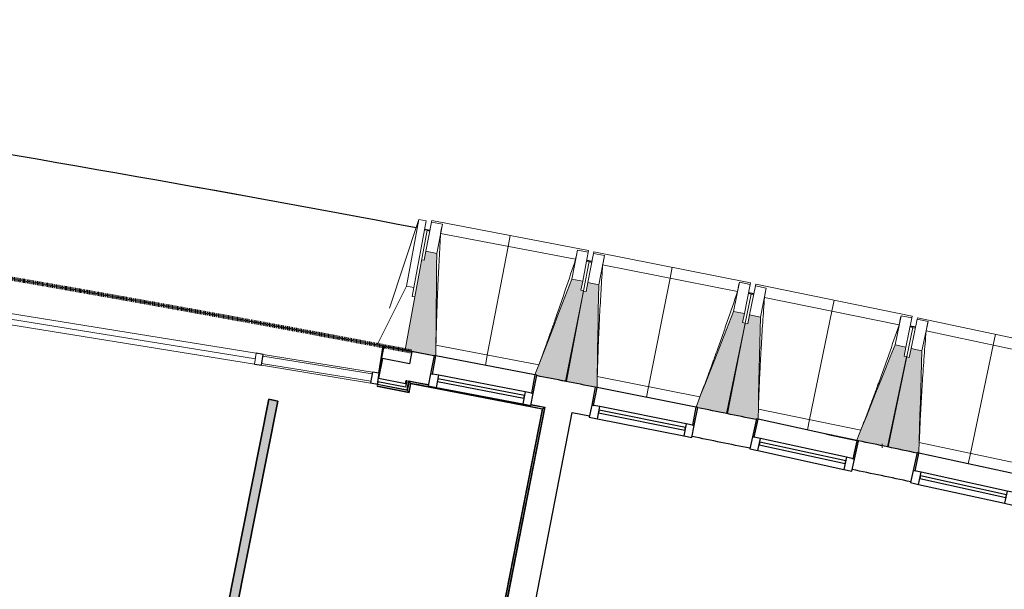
# Model space of a CAD drawing. Header units: millimetres. Extents: x 1909 to 61055, y -36590 to 14615.
# Tile 39 of 42: x 41885 to 47255, y -17816 to -14713. Entities that reach past the tile are written whole.
import ezdxf

# ---------------------------------------------------------------- set-up
doc = ezdxf.new("R2010")
doc.units = ezdxf.units.MM
doc.linetypes.add('Tiret', pattern=[2.5, 1.25, -1.25])
doc.layers.add('A-AREA', color=4, linetype='Tiret', lineweight=100, true_color=0x00ffff)
for name, color, linetype, lineweight in [('A-COLS', 7, 'Continuous', 18), ('A-DETL-GENF', 7, 'Continuous', 18), ('A-DOOR', 7, 'Continuous', 25), ('A-FLOR', 7, 'Continuous', 25), ('A-FLOR-HRAL', 7, 'Continuous', 18), ('A-GENM', 7, 'Continuous', 18), ('A-GLAZ', 7, 'Continuous', 25), ('A-GLAZ-CURT', 7, 'Continuous', 18), ('A-GLAZ-CWMG', 7, 'Continuous', 18), ('A-WALL', 7, 'Continuous', 25), ('CDC ELE', 7, 'Continuous', 18), ('I-WALL', 7, 'Continuous', 25), ('S-BEAM', 7, 'Continuous', 18)]:
    doc.layers.add(name, color=color, linetype=linetype, lineweight=lineweight)

# ---------------------------------------------------------------- blocks, each defined once
blk = doc.blocks.new('Panneau système - Vitré-441912-2021_015_1111_DCE_1_50_N0 FINI_SSI_GEN')
at = {"layer": 'A-GLAZ-CURT'}
for p, q in [((301.8, 20), (-301.8, 20)), ((-301.8, 20), (-301.8, -20)), ((301.8, -20), (301.8, 20)), ((-301.8, -20), (301.8, -20))]:
    blk.add_line(p, q, dxfattribs=at)
blk = doc.blocks.new('Meneau rectangulaire - AWS60_60x70-441910-2021_015_1111_DCE_1_50_N0 FINI_SSI_GEN')
at = {"layer": 'A-GLAZ-CWMG'}
for p, q in [((4150.1, -16632.7), (3554.2, -16536.4)), ((4140.5, -16692), (3544.6, -16595.6))]:
    blk.add_line(p, q, dxfattribs=at)
blk = doc.blocks.new('Meneau rectangulaire - AWS60_60x38-368963-2021_015_1111_DCE_1_50_N0 FINI_SSI_GEN')
at = {"layer": 'A-GLAZ-CWMG', "lineweight": 25}
for p, q in [((0, 30), (-38, 30)), ((-38, 30), (-38, -30)), ((-38, -30), (0, -30))]:
    blk.add_line(p, q, dxfattribs=at)
blk = doc.blocks.new('Meneau rectangulaire - AWS60_60x38-368964-2021_015_1111_DCE_1_50_N0 FINI_SSI_GEN')
at = {"layer": 'A-GLAZ-CWMG', "lineweight": 25}
for p, q in [((-38, 30), (0, 30)), ((-38, -30), (-38, 30)), ((0, 30), (0, -30)), ((0, -30), (-38, -30))]:
    blk.add_line(p, q, dxfattribs=at)
blk = doc.blocks.new('12_CORNIERE HABILLAGE - 12_CORNIERE HABILLAGE-370872-2021_015_1111_DCE_1_50_N0 FINI_SSI_GEN')
at = {"layer": 'A-GENM', "color": 8, "true_color": 0x808080}
for p, q in [((3442.1, 150.4), (3442.1, 0)), ((3444.1, 0), (3444.1, 150.4)), ((3442.1, 0), (3444.1, 0))]:
    blk.add_line(p, q, dxfattribs=at)
blk = doc.blocks.new('XXX_VIDE FENETRE - 550-377501-2021_015_1111_DCE_1_50_N0 FINI_SSI_GEN')
at = {"layer": 'A-GLAZ'}
for p, q in [((-285, 0), (-285, -100)), ((-275, 0), (-285, 0)), ((275, 0), (-275, 0)), ((-275, -100), (-275, 0)), ((285, 0), (275, 0)), ((275, 0), (275, -100)), ((285, -100), (285, 0)), ((-285, -100), (-275, -100)), ((-240, -100), (-285, -100)), ((-285, -100), (-285, -167.5)), ((-240, -167.5), (-240, -100)), ((240, -100), (-240, -100)), ((240, -100), (240, -167.5)), ((285, -100), (240, -100)), ((275, -100), (285, -100)), ((285, -167.5), (285, -100)), ((-285, -167.5), (-240, -167.5)), ((-240, -167.5), (240, -167.5)), ((240, -167.5), (285, -167.5))]:
    blk.add_line(p, q, dxfattribs=at)
at = {"layer": 'A-GLAZ', "color": 173, "true_color": 0x5c63b1}
for p, q in [((240, -120), (-240, -120)), ((-240, -120), (-240, -135)), ((-240, -135), (240, -135)), ((240, -135), (240, -120))]:
    blk.add_line(p, q, dxfattribs=at)
blk = doc.blocks.new('51_2V_PV_MV_XX_XX - Type 1-413066-2021_015_1111_DCE_1_50_N0 FINI_SSI_GEN')
at = {"layer": 'A-DOOR', "lineweight": 18, "true_color": 0x808080}
blk.add_hatch(color=8, dxfattribs=at).paths.add_polyline_path([(-927.7, 34), (-927.7, 34), (-878.2, 34)])
at = {"layer": 'A-DETL-GENF'}
for p, q in [((-1001.7, 34), (-1001.7, 94)), ((-1001.7, 94), (1001.7, 94)), ((1001.7, 64), (-1001.7, 64)), ((1001.7, 94), (1001.7, 34)), ((1001.7, 34), (-1001.7, 34))]:
    blk.add_line(p, q, dxfattribs=at)
blk = doc.blocks.new('Garde-corps - Garde-corps-512326-2021_015_1111_DCE_1_50_N0 FINI_SSI_GEN')
at = {"layer": 'A-FLOR-HRAL'}
for p, q in [((4342.2, -16733.6), (4351.7, -16684)), ((4347.9, -16742), (4357.3, -16692.3)), ((4349.3, -16744), (4358.7, -16694.4)), ((4350.6, -16746), (4360, -16696.3)), ((4351.7, -16684), (4455.2, -16704)), ((4351.7, -16684), (4361.5, -16685.9)), ((4360, -16696.3), (5075.3, -16834.5)), ((4175.7, -16709.7), (4175.4, -16711.3)), ((4175.4, -16711.3), (4350.6, -16746)), ((4175.7, -16709.7), (4176, -16708)), ((4175.7, -16709.7), (4349.3, -16744)), ((4176, -16708), (4177.4, -16701)), ((4176, -16708), (4347.9, -16742)), ((4178, -16698), (4177.4, -16701)), ((4177.4, -16701), (4342.2, -16733.6)), ((4347.9, -16742), (4342.2, -16733.6)), ((5075.3, -16834.5), (4833.2, -18069.1)), ((5077.3, -16833.2), (4834.6, -18071.1)), ((5079.3, -16831.8), (4835.9, -18073.1)), ((5087.7, -16826.2), (4841.5, -18081.5)), ((5014.9, -16812.1), (5087.7, -16826.2)), ((5077.8, -16824.3), (5087.7, -16826.2)), ((3922.5, -17889), (3699.7, -19015.7)), ((3923.8, -17890.9), (3701.3, -19016)), ((3925.2, -17893), (3703, -19016.3)), ((4833.2, -18069.1), (3922.5, -17889)), ((4834.6, -18071.1), (3923.8, -17890.9)), ((4835.9, -18073.1), (3925.2, -17893)), ((3925.2, -17893), (3927.6, -17896.6)), ((4841.5, -18081.5), (3975.9, -17910.3)), ((3921.9, -17946.5), (3710, -19017.7)), ((4835.9, -18073.1), (4841.5, -18081.5)), ((3699.7, -19015.7), (3701.3, -19016)), ((3703, -19016.3), (3701.3, -19016)), ((3710, -19017.7), (3703, -19016.3)), ((3710, -19017.7), (3712.9, -19018.3))]:
    blk.add_line(p, q, dxfattribs=at)
at = {"layer": 'A-FLOR-HRAL', "flags": 128}
for points in [[(4357.3, -16692.3), (4354.5, -16688.2), (4351.7, -16684)], [(5075.3, -16834.5), (5075.3, -16834.5), (5075.4, -16834.4), (5075.6, -16834.3), (5075.8, -16834.2), (5076.1, -16834), (5076.3, -16833.9), (5076.6, -16833.7), (5076.8, -16833.5), (5077, -16833.4), (5077.3, -16833.2)], [(5079.3, -16831.8), (5083.5, -16829), (5087.7, -16826.2)], [(5087.7, -16826.2), (5087.8, -16826.1), (5088.1, -16825.9), (5088.6, -16825.6), (5089.2, -16825.2), (5089.8, -16824.7), (5090.5, -16824.3), (5091.2, -16823.9)]]:
    blk.add_lwpolyline(points, dxfattribs=at)
at = {"layer": 'A-FLOR-HRAL'}
for radius, start, end in [(137273, 78.911, 79.217912), (137271.2, 78.911727, 79.217185)]:
    blk.add_arc((-21322.9, -151541.9), radius, start, end, dxfattribs=at)
for points, knots in [([(4351.7, -16684), (4351.7, -16684), (4351.7, -16684), (4351.6, -16683.9), (4351.6, -16683.9), (4351.5, -16683.8), (4351.5, -16683.7), (4351.4, -16683.6), (4351.4, -16683.5), (4351.3, -16683.4), (4351.2, -16683.3), (4351.1, -16683.2), (4351, -16683), (4350.9, -16682.9), (4350.8, -16682.8), (4350.7, -16682.6), (4350.6, -16682.5), (4350.5, -16682.3), (4350.4, -16682.1), (4350.1, -16681.7), (4349.7, -16681.2), (4349.4, -16680.7), (4349.3, -16680.5)], [0, 0, 0, 0, 0.071429, 0.107143, 0.142857, 0.178571, 0.214286, 0.25, 0.285714, 0.321429, 0.357143, 0.392857, 0.428571, 0.464286, 0.5, 0.535714, 0.571429, 0.607143, 0.642857, 0.714286, 0.857143, 1, 1, 1, 1]), ([(4360, -16696.3), (4360, -16696.3), (4360, -16696.3), (4360, -16696.2), (4359.9, -16696.1), (4359.8, -16695.9), (4359.7, -16695.8), (4359.5, -16695.6), (4359.4, -16695.3), (4359.2, -16695.1), (4359.1, -16694.9), (4358.9, -16694.6), (4358.8, -16694.5), (4358.7, -16694.4)], [0.075, 0.075, 0.075, 0.075, 0.15, 0.2125, 0.275, 0.35, 0.425, 0.5, 0.6, 0.7, 0.775, 0.85, 1, 1, 1, 1]), ([(4342.2, -16733.6), (4342.2, -16733.6), (4342.2, -16733.5), (4342.1, -16733.3), (4341.9, -16733.1), (4341.8, -16732.9), (4341.6, -16732.7), (4341.5, -16732.5), (4341.3, -16732.2), (4341.1, -16731.9), (4340.9, -16731.6), (4340.7, -16731.3), (4340.4, -16730.8), (4340.1, -16730.4), (4339.9, -16730.1)], [0, 0, 0, 0, 0.166667, 0.25, 0.333333, 0.416667, 0.458333, 0.5, 0.583333, 0.666667, 0.708333, 0.75, 0.833333, 1, 1, 1, 1]), ([(4350.6, -16746), (4350.6, -16745.9), (4350.6, -16745.9), (4350.5, -16745.8), (4350.3, -16745.6), (4350.2, -16745.4), (4350.1, -16745.2), (4350, -16745.1), (4349.9, -16744.9), (4349.8, -16744.8), (4349.7, -16744.6), (4349.6, -16744.5), (4349.5, -16744.4), (4349.4, -16744.2), (4349.3, -16744.1), (4349.3, -16744)], [0.1, 0.1, 0.1, 0.1, 0.2, 0.3, 0.4, 0.475, 0.55, 0.6, 0.65, 0.7, 0.75, 0.8, 0.85, 0.9, 1, 1, 1, 1]), ([(3922.5, -17889), (3922.5, -17889), (3922.6, -17889), (3922.7, -17889.2), (3922.8, -17889.3), (3922.9, -17889.5), (3923, -17889.7), (3923.1, -17889.9), (3923.2, -17890), (3923.3, -17890.2), (3923.4, -17890.3), (3923.5, -17890.4), (3923.6, -17890.6), (3923.7, -17890.7), (3923.8, -17890.9), (3923.8, -17890.9)], [0.1, 0.1, 0.1, 0.1, 0.2, 0.3, 0.4, 0.475, 0.55, 0.6, 0.65, 0.7, 0.75, 0.8, 0.85, 0.9, 1, 1, 1, 1]), ([(4833.3, -18069.1), (4833.3, -18069.1), (4833.3, -18069.2), (4833.4, -18069.3), (4833.5, -18069.5), (4833.6, -18069.7), (4833.7, -18069.9), (4833.8, -18070), (4833.9, -18070.2), (4834, -18070.3), (4834.1, -18070.5), (4834.2, -18070.6), (4834.3, -18070.7), (4834.4, -18070.9), (4834.5, -18071), (4834.6, -18071.1)], [0.1, 0.1, 0.1, 0.1, 0.2, 0.3, 0.4, 0.475, 0.55, 0.6, 0.65, 0.7, 0.75, 0.8, 0.85, 0.9, 1, 1, 1, 1]), ([(4841.5, -18081.5), (4841.5, -18081.5), (4841.6, -18081.6), (4841.7, -18081.8), (4841.9, -18082), (4842, -18082.2), (4842.1, -18082.4), (4842.3, -18082.6), (4842.5, -18082.9), (4842.7, -18083.2), (4842.9, -18083.5), (4843.1, -18083.8), (4843.4, -18084.3), (4843.7, -18084.7), (4843.9, -18085)], [0, 0, 0, 0, 0.166667, 0.25, 0.333333, 0.416667, 0.458333, 0.5, 0.583333, 0.666667, 0.708333, 0.75, 0.833333, 1, 1, 1, 1])]:
    blk.add_open_spline(points, degree=3, knots=knots, dxfattribs=at)
blk = doc.blocks.new('B02_ARC_rvt-1-2021_015_1111_DCE_1_50_N0 FINI_SSI_GEN')
at = {"layer": 'A-AREA'}
for p, q in [((4209.5, -16491.1), (4364.9, -16520.6)), ((6925.5, -17033), (6931.3, -17034.2))]:
    blk.add_line(p, q, dxfattribs=at)
blk.add_arc((-21322.9, -151541.9), 137443.1, 79.294939, 82.165076, dxfattribs=at)
at = {"layer": 'A-FLOR'}
for p, q in [((4212.7, -16491.7), (4194.9, -16581.7)), ((4364.9, -16520.6), (4212.7, -16491.7)), ((6686.7, -16983.1), (6655.1, -16976.5))]:
    blk.add_line(p, q, dxfattribs=at)
at = {"layer": 'A-WALL'}
for p, q in [((4204.6, -16557.9), (4183.4, -16665.4)), ((4351.8, -16587), (4204.6, -16557.9)), ((4180.4, -16685.8), (4178, -16698)), ((4329.9, -16715.3), (4180.4, -16685.8)), ((4183.4, -16665.4), (4330.5, -16694.5)), ((4337, -16678.2), (4329.9, -16715.3)), ((4330.5, -16694.5), (4333.9, -16677.6)), ((4342.2, -16717.8), (4349.3, -16680.5)), ((4178, -16698), (4339.9, -16730.1)), ((4339.9, -16730.1), (4342.2, -16717.8))]:
    blk.add_line(p, q, dxfattribs=at)
at = {"layer": 'I-WALL'}
for p, q in [((4364.9, -16520.6), (4351.8, -16587)), ((4485.9, -16543.7), (4364.9, -16520.6)), ((4333.9, -16677.6), (4337, -16678.2)), ((5091.2, -16823.8), (4843.9, -18085)), ((4993, -18114.5), (5240.3, -16853.2)), ((6626, -16970.5), (6801.3, -17007)), ((6801.3, -17007), (6800.9, -17008.8))]:
    blk.add_line(p, q, dxfattribs=at)
at = {"layer": 'I-WALL', "flags": 128}
for points in [[(4349.3, -16680.5), (4402.6, -16690.7), (4455.8, -16700.8)], [(5015.5, -16809), (5053.3, -16816.4), (5091.2, -16823.8)], [(5240.3, -16853.2), (5287.2, -16862.4), (5334, -16871.7)]]:
    blk.add_lwpolyline(points, dxfattribs=at)
at = {"layer": 'I-WALL'}
for radius, start, end in [(137443.1, 78.803474, 78.939238), (137443.1, 78.430109, 78.565858), (137283.1, 78.430996, 78.565599), (137443.1, 78.05672, 78.192478), (137283.1, 78.057172, 78.193089)]:
    blk.add_arc((-21322.9, -151541.9), radius, start, end, dxfattribs=at)
at = {"layer": 'A-DOOR', "lineweight": 18, "rotation": 170.8152769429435}
blk.add_blockref('51_2V_PV_MV_XX_XX - Type 1-413066-2021_015_1111_DCE_1_50_N0 FINI_SSI_GEN', (2533.2, -16336.9), dxfattribs=at)
at = {"layer": 'A-FLOR-HRAL', "lineweight": 18}
blk.add_blockref('Garde-corps - Garde-corps-512326-2021_015_1111_DCE_1_50_N0 FINI_SSI_GEN', (0, 0), dxfattribs=at)
at = {"layer": 'A-GENM', "lineweight": 18, "rotation": 350.8152769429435}
blk.add_blockref('12_CORNIERE HABILLAGE - 12_CORNIERE HABILLAGE-370872-2021_015_1111_DCE_1_50_N0 FINI_SSI_GEN', (785.8, -16088.8), dxfattribs=at)
at = {"layer": 'A-GLAZ', "lineweight": 18}
for p, rotation in [((4766, -16596.6), 349.1609460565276), ((5644.8, -16769.4), 348.7878796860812), ((6522.5, -16947.9), 347.6686805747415), ((7399.1, -17132.1), 347.6686805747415)]:
    blk.add_blockref('XXX_VIDE FENETRE - 550-377501-2021_015_1111_DCE_1_50_N0 FINI_SSI_GEN', p, dxfattribs=dict(at, rotation=rotation))
at = {"layer": 'A-GLAZ-CURT', "lineweight": 18, "rotation": 350.8152769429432}
blk.add_blockref('Panneau système - Vitré-441912-2021_015_1111_DCE_1_50_N0 FINI_SSI_GEN', (3847.3, -16614.2), dxfattribs=at)
at = {"layer": 'A-GLAZ-CWMG', "lineweight": 18, "rotation": 170.8152769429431}
blk.add_blockref('Meneau rectangulaire - AWS60_60x38-368963-2021_015_1111_DCE_1_50_N0 FINI_SSI_GEN', (3511.9, -16559.9), dxfattribs=at)
at = {"layer": 'A-GLAZ-CWMG', "lineweight": 18}
blk.add_blockref('Meneau rectangulaire - AWS60_60x70-441910-2021_015_1111_DCE_1_50_N0 FINI_SSI_GEN', (0, 0), dxfattribs=at)
at = {"layer": 'A-GLAZ-CWMG', "lineweight": 18, "extrusion": (0, 0, -1), "rotation": 189.1847230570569}
blk.add_blockref('Meneau rectangulaire - AWS60_60x38-368964-2021_015_1111_DCE_1_50_N0 FINI_SSI_GEN', (-4182.8, -16668.4), dxfattribs=at)
blk = doc.blocks.new('20_MUR PREFA_01 - Type 1-3119337-2021_015_1111_DCE_1_50_N0 FINI_SSI_GEN')
at = {"layer": 'A-GENM'}
for p, q in [((0, 722.1), (0, 661.4)), ((0, 661.4), (0, 58.5)), ((0, 0.7), (0, 58.5))]:
    blk.add_line(p, q, dxfattribs=at)
blk = doc.blocks.new('26_POTEAU DROIT - MODULE_04-3160620-2021_015_1111_DCE_1_50_N0 FINI_SSI_GEN')
at = {"layer": 'A-COLS'}
for p, q in [((324.2, 208.1), (395, 713)), ((395, 713), (435, 713)), ((395, 713), (395, 344)), ((435, 713), (435, 344)), ((435, 663), (450, 663)), ((450, 663), (450, 294)), ((295, 0), (395, 344)), ((395, 344), (435, 344)), ((435, 344), (435, 294)), ((435, 294), (450, 294)), ((450, 294), (450, 0)), ((450, 0), (295, 0))]:
    blk.add_line(p, q, dxfattribs=at)
blk = doc.blocks.new('B02_DC_STR_rvt-1-2021_015_1111_DCE_1_50_N0 FINI_SSI_GEN')
at = {"layer": 'S-BEAM', "lineweight": 5, "true_color": 0x787878}
for points in [[(4495.7, -16544.9), (4501.1, -15985.7), (4442.2, -15974.4), (4432.8, -16023.5), (4419.1, -16020.9), (4328.4, -16511.9), (4324.1, -16511.2), (4323.9, -16512.7), (4485.9, -16543.7), (4486, -16543)], [(5207.8, -16681.9), (5302, -16189.9), (5287.3, -16187.1), (5296.7, -16138), (5237.7, -16126.7), (5036.2, -16648.3), (5045.9, -16650.2), (5045.9, -16650.9), (5182.6, -16677.1)], [(5374.9, -16715.9), (5384, -16156.8), (5325.1, -16145.1), (5315.4, -16194.1), (5300.7, -16191.2), (5203.3, -16682.6), (5365.1, -16714.7), (5365.2, -16714)], [(6086.1, -16857.6), (6183.5, -16366.2), (6168.8, -16363.3), (6178.5, -16314.3), (6119.6, -16302.6), (5914.7, -16822.9), (5924.4, -16824.8), (5924.4, -16825.5), (6017, -16843.9)], [(6243.2, -16891.3), (6244.1, -16887), (6253.1, -16889), (6265.7, -16333.6), (6206.9, -16321.5), (6196.8, -16370.5), (6182.1, -16367.5), (6081.6, -16858.2), (6232.6, -16889.2)], [(6963.2, -17038.9), (7063.8, -16548.3), (7049.1, -16545.2), (7059.2, -16496.3), (7000.4, -16484.2), (6791.8, -17003.8), (6896.1, -17025.2)], [(7120.1, -17073.7), (7120.6, -17071.3), (7130, -17073.3), (7146.2, -16516.2), (7087.5, -16503.7), (7077.1, -16552.6), (7062.5, -16549.5), (6958.7, -17039.6), (7118.5, -17073.4)]]:
    blk.add_hatch(color=8, dxfattribs=at).paths.add_polyline_path(points)
at = {"layer": 'A-FLOR'}
for p, q in [((4463.9, -15860.9), (4434.4, -15855.3)), ((5347.7, -16031), (5318.3, -16025.2)), ((6230.4, -16206.8), (6201, -16200.9)), ((7111.9, -16388.3), (7082.5, -16382.2))]:
    blk.add_line(p, q, dxfattribs=at)
for start, end in [(79.323004, 82.237507), (79.725307, 79.826118)]:
    blk.add_arc((-21384.2, -152545.4), 139107.1, start, end, dxfattribs=at)
at = {"layer": 'S-BEAM'}
for p, q in [((4442.2, -15974.4), (4472.7, -15815.2)), ((4472.7, -15815.2), (4474.4, -15806.3)), ((4472.7, -15815.2), (4531.6, -15826.5)), ((5328.8, -15969.9), (4474.4, -15806.3)), ((4501.1, -15985.7), (4531.6, -15826.5)), ((4531.6, -15826.5), (4531.6, -15826.7)), ((4463.3, -15864.3), (4448.5, -15861.5)), ((5258.3, -16018.1), (4522.1, -15877.2)), ((4442.2, -15974.4), (4432.8, -16023.5)), ((4501.1, -15985.7), (4442.2, -15974.4)), ((5268.2, -15967.5), (5237.7, -16126.7)), ((5268.1, -15967.8), (5268.2, -15967.5)), ((5268.2, -15967.5), (5327.1, -15978.8)), ((5327.1, -15978.8), (5296.7, -16138)), ((5325.1, -16145.1), (5356.6, -15986.1)), ((5328.8, -15969.9), (5327.1, -15978.8)), ((5356.6, -15986.1), (5358.4, -15977.2)), ((5356.6, -15986.1), (5415.5, -15997.8)), ((6211.8, -16146.4), (5358.4, -15977.2)), ((5384, -16156.8), (5415.5, -15997.8)), ((5415.5, -15997.8), (5415.5, -15998)), ((4432.8, -16023.5), (4419.1, -16020.9)), ((5332.5, -16030.7), (5302, -16189.9)), ((5332.5, -16030.7), (5317.7, -16027.9)), ((5346.9, -16035.1), (5332.2, -16032.2)), ((6140.9, -16194.1), (5405.7, -16048.4)), ((5296.7, -16138), (5237.7, -16126.7)), ((5287.3, -16187.1), (5296.7, -16138)), ((5325.1, -16145.1), (5315.4, -16194.1)), ((5384, -16156.8), (5325.1, -16145.1)), ((6151.2, -16143.6), (6119.6, -16302.6)), ((6151.1, -16143.8), (6151.2, -16143.6)), ((6151.2, -16143.6), (6210, -16155.3)), ((6210, -16155.3), (6178.5, -16314.3)), ((6211.8, -16146.4), (6210, -16155.3)), ((6239.4, -16162.7), (6241.3, -16153.9)), ((7093.5, -16328.6), (6241.3, -16153.9)), ((5300.7, -16191.2), (5203.3, -16682.6)), ((5207.8, -16681.9), (5302, -16189.9)), ((5302, -16189.9), (5287.3, -16187.1)), ((5315.4, -16194.1), (5300.7, -16191.2)), ((6215, -16207.2), (6183.5, -16366.2)), ((6215, -16207.2), (6200.3, -16204.3)), ((6206.9, -16321.5), (6239.4, -16162.7)), ((6229.4, -16211.7), (6214.7, -16208.7)), ((6239.4, -16162.7), (6298.2, -16174.8)), ((6265.7, -16333.6), (6298.2, -16174.8)), ((6298.2, -16174.8), (6298.2, -16175.1)), ((7022.3, -16375.9), (6288.1, -16225.4)), ((6178.5, -16314.3), (6119.6, -16302.6)), ((6168.8, -16363.3), (6178.5, -16314.3)), ((6206.9, -16321.5), (6196.8, -16370.5)), ((6265.7, -16333.6), (6206.9, -16321.5)), ((6182.1, -16367.5), (6081.6, -16858.2)), ((6086.1, -16857.6), (6183.5, -16366.2)), ((6183.5, -16366.2), (6168.8, -16363.3)), ((6196.8, -16370.5), (6182.1, -16367.5)), ((7032.9, -16325.4), (7000.4, -16484.2)), ((7032.8, -16325.7), (7032.9, -16325.4)), ((7032.9, -16325.4), (7091.7, -16337.5)), ((7091.7, -16337.5), (7059.2, -16496.3)), ((7087.5, -16503.7), (7121.1, -16345.1)), ((7093.5, -16328.6), (7091.7, -16337.5)), ((7121.1, -16345.1), (7123, -16336.3)), ((7121.1, -16345.1), (7179.8, -16357.6)), ((7974.1, -16516.6), (7123, -16336.3)), ((7146.2, -16516.2), (7179.8, -16357.6)), ((7179.8, -16357.6), (7179.8, -16357.8)), ((7096.4, -16389.5), (7063.8, -16548.3)), ((7096.4, -16389.5), (7081.7, -16386.4)), ((7110.7, -16394.1), (7096.1, -16391)), ((7902.6, -16563.4), (7169.3, -16408.1)), ((4324.1, -16511.2), (4323.9, -16512.7)), ((4323.9, -16512.7), (4485.9, -16543.7)), ((4496.7, -16486.2), (5057, -16593.5)), ((7059.2, -16496.3), (7000.4, -16484.2)), ((7049.1, -16545.2), (7059.2, -16496.3)), ((7087.5, -16503.7), (7077.1, -16552.6)), ((7146.2, -16516.2), (7087.5, -16503.7)), ((7062.5, -16549.5), (6958.7, -17039.6)), ((6963.2, -17038.9), (7063.8, -16548.3)), ((7063.8, -16548.3), (7049.1, -16545.2)), ((7077.1, -16552.6), (7062.5, -16549.5)), ((5045.7, -16650.9), (5207.8, -16681.9)), ((5203.3, -16682.6), (5365.1, -16714.7)), ((5376.2, -16657.2), (5935.8, -16768.2)), ((5924.2, -16825.5), (6086.1, -16857.6)), ((6081.6, -16858.2), (6243.2, -16891.3)), ((6254.7, -16834), (6813.6, -16948.6)), ((6792, -17003.2), (6522.5, -16947.9)), ((6791.8, -17003.8), (6963.2, -17038.9)), ((7132, -17016.5), (7690.1, -17134.7)), ((6958.7, -17039.6), (7120.1, -17073.7)), ((7668.2, -17189.1), (7399.1, -17132.1))]:
    blk.add_line(p, q, dxfattribs=at)
at = {"layer": 'S-BEAM', "flags": 128}
for points in [[(4531.6, -15826.7), (4529.7, -15836.8), (4527.8, -15846.9), (4525.9, -15857), (4524, -15867.1), (4522.1, -15877.2)], [(4495.7, -16544.9), (4496.4, -16475.6), (4497.1, -16405.6), (4497.7, -16335.6), (4498.4, -16265.6), (4499.1, -16195.6), (4499.8, -16125.6), (4500.4, -16055.7), (4501.1, -15985.7)], [(5258.3, -16018.1), (5260.3, -16008.1), (5262.2, -15998), (5264.2, -15987.9), (5266.2, -15977.8), (5268.1, -15967.8)], [(5415.5, -15998), (5413.5, -16008.1), (5411.5, -16018.2), (5409.6, -16028.2), (5407.6, -16038.3), (5405.7, -16048.4)], [(5237.7, -16126.7), (5212.5, -16192), (5187.3, -16257.3), (5162.1, -16322.6), (5136.8, -16387.9), (5111.6, -16453.1), (5086.4, -16518.4), (5061.1, -16583.7), (5036.2, -16648.3)], [(5374.9, -16715.9), (5376.1, -16646.6), (5377.2, -16576.6), (5378.3, -16506.7), (5379.4, -16436.7), (5380.6, -16366.7), (5381.7, -16296.7), (5382.8, -16226.7), (5384, -16156.8)], [(6140.9, -16194.1), (6142.9, -16184.1), (6145, -16174), (6147, -16164), (6149, -16153.9), (6151.1, -16143.8)], [(6298.2, -16175.1), (6296.2, -16185.1), (6294.1, -16195.2), (6292.1, -16205.2), (6290.1, -16215.3), (6288.1, -16225.4)], [(6119.6, -16302.6), (6094, -16367.7), (6068.3, -16432.8), (6042.7, -16497.9), (6017, -16563.1), (5991.4, -16628.2), (5965.7, -16693.3), (5940.1, -16758.4), (5914.7, -16822.9)], [(6253.1, -16889), (6254.6, -16823.4), (6256.2, -16753.4), (6257.7, -16683.4), (6259.3, -16613.5), (6260.9, -16543.5), (6262.5, -16473.5), (6264.1, -16403.6), (6265.7, -16333.6)], [(7022.3, -16375.9), (7024.4, -16365.8), (7026.5, -16355.8), (7028.6, -16345.8), (7030.7, -16335.7), (7032.8, -16325.7)], [(7179.8, -16357.8), (7177.7, -16367.9), (7175.6, -16377.9), (7173.5, -16388), (7171.4, -16398), (7169.3, -16408.1)], [(7000.4, -16484.2), (6974.3, -16549.2), (6948.2, -16614.1), (6922.2, -16679.1), (6896.1, -16744), (6870, -16809), (6843.9, -16873.9), (6817.9, -16938.9), (6791.8, -17003.8)], [(7130, -17073.3), (7131.9, -17005.9), (7134, -16935.9), (7136, -16865.9), (7138, -16796), (7140.1, -16726), (7142.1, -16656.1), (7144.2, -16586.1), (7146.2, -16516.2)]]:
    blk.add_lwpolyline(points, dxfattribs=at)
at = {"layer": 'S-BEAM'}
for points, knots in [([(4522.1, -15877.2), (4519.4, -15923.1), (4515.4, -15991.9), (4510.8, -16083.6), (4507.3, -16158.3), (4504, -16238.7), (4500.9, -16325), (4498.5, -16407.5), (4497.3, -16461.2), (4496.8, -16486.2)], [0, 0, 0, 0, 0.2222222, 0.3333333, 0.4444444, 0.5833333, 0.7222222, 0.8611111, 0.9816328, 0.9816328, 0.9816328, 0.9816328]), ([(5056.9, -16593.5), (5071.7, -16553.9), (5094.3, -16492.7), (5124.2, -16409.6), (5149.2, -16339.1), (5175.7, -16263.1), (5213, -16154.4), (5240.3, -16072.7), (5258.3, -16018.1)], [0.0183438, 0.0183438, 0.0183438, 0.0183438, 0.2222222, 0.3333333, 0.4444444, 0.5833333, 0.7222222, 1, 1, 1, 1]), ([(5405.7, -16048.4), (5402.6, -16094.3), (5398.2, -16163), (5393, -16254.8), (5389, -16329.5), (5385.2, -16409.8), (5382.3, -16478.8), (5380.8, -16519.1), (5380.4, -16530.6)], [0, 0, 0, 0, 0.2222222, 0.3333333, 0.4444444, 0.5833333, 0.7222222, 0.7777778, 0.7777778, 0.7777778, 0.7777778]), ([(5935.7, -16768.2), (5950.8, -16728.7), (5973.8, -16667.6), (6004.3, -16584.7), (6029.7, -16514.4), (6056.8, -16438.6), (6094.8, -16330.1), (6122.6, -16248.6), (6140.9, -16194.1)], [0.0183438, 0.0183438, 0.0183438, 0.0183438, 0.2222222, 0.3333333, 0.4444444, 0.5833333, 0.7222222, 1, 1, 1, 1]), ([(6288.1, -16225.4), (6284.7, -16271.2), (6279.9, -16340), (6274.1, -16431.7), (6269.6, -16506.3), (6265.2, -16586.7), (6261.1, -16672.8), (6257.6, -16755.3), (6255.6, -16809.1), (6254.8, -16834)], [0, 0, 0, 0, 0.2222222, 0.3333333, 0.4444444, 0.5833333, 0.7222222, 0.8611111, 0.9816328, 0.9816328, 0.9816328, 0.9816328]), ([(6813.4, -16948.6), (6828.8, -16909.2), (6852.2, -16848.3), (6883.2, -16765.5), (6909.1, -16695.5), (6936.6, -16619.8), (6975.3, -16511.5), (7003.7, -16430.2), (7022.3, -16375.9)], [0.0183438, 0.0183438, 0.0183438, 0.0183438, 0.2222222, 0.3333333, 0.4444444, 0.5833333, 0.7222222, 1, 1, 1, 1]), ([(7169.3, -16408.1), (7165.7, -16453.9), (7160.4, -16522.6), (7154, -16614.3), (7149, -16688.9), (7144.1, -16769.2), (7139.4, -16855.4), (7135.4, -16937.8), (7133.1, -16991.6), (7132.1, -17016.5)], [0, 0, 0, 0, 0.2222222, 0.3333333, 0.4444444, 0.5833333, 0.7222222, 0.8611111, 0.9816328, 0.9816328, 0.9816328, 0.9816328]), ([(5380.3, -16530.9), (5379.7, -16548.1), (5378.3, -16590.2), (5377, -16632.3), (5376.4, -16657.3)], [0.7783436, 0.7783436, 0.7783436, 0.7783436, 0.8611111, 0.9816328, 0.9816328, 0.9816328, 0.9816328])]:
    blk.add_open_spline(points, degree=3, knots=knots, dxfattribs=at)
at = {"layer": 'S-BEAM', "color": 5, "lineweight": 25, "true_color": 0x0000ff}
for name, p, rotation in [('26_POTEAU DROIT - MODULE_04-3160620-2021_015_1111_DCE_1_50_N0 FINI_SSI_GEN', (3885.9, -16430.2), 349.5340124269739), ('20_MUR PREFA_01 - Type 1-3119337-2021_015_1111_DCE_1_50_N0 FINI_SSI_GEN', (4765.8, -16597.3), 349.1609460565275), ('20_MUR PREFA_01 - Type 1-3119337-2021_015_1111_DCE_1_50_N0 FINI_SSI_GEN', (5644.7, -16770.1), 348.7878796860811), ('20_MUR PREFA_01 - Type 1-3119337-2021_015_1111_DCE_1_50_N0 FINI_SSI_GEN', (6522.4, -16948.6), 348.4148133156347), ('20_MUR PREFA_01 - Type 1-3119337-2021_015_1111_DCE_1_50_N0 FINI_SSI_GEN', (7398.9, -17132.8), 348.0417469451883)]:
    blk.add_blockref(name, p, dxfattribs=dict(at, rotation=rotation))
blk = doc.blocks.new('B02_SSI_rvt-1-2021_015_1111_DCE_1_50_N0 FINI_SSI_GEN')
at = {"layer": 'CDC ELE', "lineweight": 5, "true_color": 0xff0000}
blk.add_hatch(color=1, dxfattribs=at).paths.add_polyline_path([(2376.5, -23145.9), (3633.8, -16790.4), (3584.8, -16780.7), (2327.5, -23136.2)])
at = {"layer": 'CDC ELE', "color": 8, "lineweight": 35, "true_color": 0x808080}
for p, q in [((3584.8, -16780.7), (2327.5, -23136.2)), ((3633.8, -16790.4), (2376.5, -23145.9)), ((3584.8, -16780.7), (3633.8, -16790.4))]:
    blk.add_line(p, q, dxfattribs=at)

msp = doc.modelspace()

# ---------------------------------------------------------------- block references
at = {"lineweight": 5}
for name in ['B02_DC_STR_rvt-1-2021_015_1111_DCE_1_50_N0 FINI_SSI_GEN', 'B02_ARC_rvt-1-2021_015_1111_DCE_1_50_N0 FINI_SSI_GEN']:
    msp.add_blockref(name, (39658.7, 0), dxfattribs=at)

# ---------------------------------------------------------------- next in the draw order: block references
msp.add_blockref('B02_SSI_rvt-1-2021_015_1111_DCE_1_50_N0 FINI_SSI_GEN', (39658.7, 0), dxfattribs=at)

doc.saveas('drawing.dxf')
